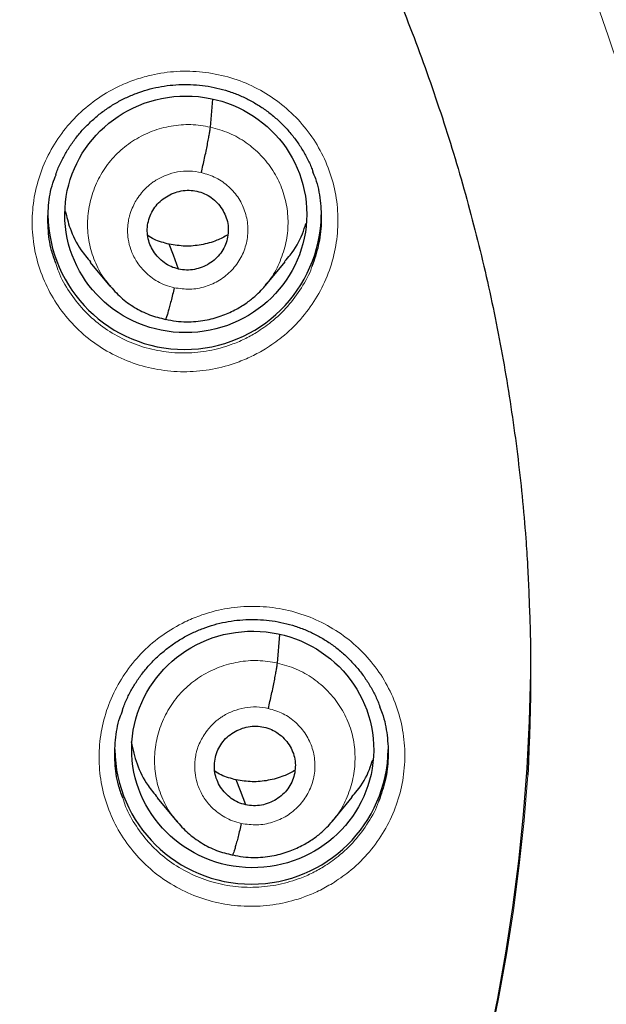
# Model space of a CAD drawing. Header units: millimetres. Extents: x 8 to 2230, y 12 to 2204.
# Tile 74 of 163: x 1093 to 1101, y 1868 to 1880. Entities that reach past the tile are written whole.
import ezdxf

# ---------------------------------------------------------------- set-up
doc = ezdxf.new("R2010")
doc.units = ezdxf.units.MM

msp = doc.modelspace()

# ---------------------------------------------------------------- linework, layer by layer
at = {"color": 7, "linetype": 'Continuous', "lineweight": 30}
for p, q in [((1095.733, 1879.015), (1095.764, 1879.362)), ((1094.238, 1877.333), (1094.484, 1877.038)), ((1096.416, 1877.044), (1096.661, 1877.341)), ((1096.419, 1877.056), (1096.412, 1877.048)), ((1096.566, 1872.35), (1096.598, 1872.706)), ((1097.25, 1870.384), (1097.496, 1870.681)), ((1095.07, 1870.673), (1095.316, 1870.377)), ((1097.254, 1870.396), (1097.246, 1870.387))]:
    msp.add_line(p, q, dxfattribs=at)
at = {"color": 7, "linetype": 'Continuous', "lineweight": 30, "flags": 128}
for points in [[(1095.338, 1877.249), (1095.272, 1877.423), (1095.221, 1877.559)], [(1096.172, 1870.586), (1096.106, 1870.76), (1096.055, 1870.897)]]:
    msp.add_lwpolyline(points, dxfattribs=at)
at = {"color": 252, "linetype": 'Continuous', "lineweight": 0}
for centre, radius, start, end in [((1076.617, 1871.857), 25.451, 359.0232, 180.9095), ((1076.617, 1872.592), 23.122, 184.1721, 355.9416)]:
    msp.add_arc(centre, radius, start, end, dxfattribs=at)
at = {"color": 7, "linetype": 'Continuous', "lineweight": 30}
for centre, radius, start, end in [((1095.412, 1877.95), 1.7, 180.8368, 359.1632), ((1077.458, 1872.22), 22.26, 356.7427, 3.4557), ((1076.618, 1872.562), 23.103, 180.8483, 359.1517), ((1096.244, 1871.3), 1.7, 180.8372, 359.1628)]:
    msp.add_arc(centre, radius, start, end, dxfattribs=at)
for centre, major_axis, ratio in [((1095.427, 1877.93), (1.502, 0.075), 0.978362), ((1096.259, 1871.275), (1.504, -0.014), 0.977835)]:
    msp.add_ellipse(centre, major_axis=major_axis, ratio=ratio, dxfattribs=at)
for points, knots in [([(1123.743, 1870.518), (1123.756, 1870.661), (1123.782, 1870.96), (1123.817, 1871.431), (1123.85, 1871.948), (1123.88, 1872.508), (1123.904, 1873.114), (1123.921, 1873.764), (1123.929, 1874.438), (1123.927, 1875.133), (1123.915, 1875.847), (1123.89, 1876.598), (1123.851, 1877.378), (1123.798, 1878.175), (1123.712, 1879.183), (1123.578, 1880.396), (1123.376, 1881.807), (1123.128, 1883.207), (1122.836, 1884.593), (1122.502, 1885.965), (1122.118, 1887.352), (1121.683, 1888.752), (1121.193, 1890.162), (1120.662, 1891.55), (1120.129, 1892.818), (1119.609, 1893.967), (1119.114, 1894.992), (1118.607, 1895.983), (1118.087, 1896.941), (1117.558, 1897.866), (1117.021, 1898.758), (1116.482, 1899.61), (1115.943, 1900.424), (1115.405, 1901.201), (1114.871, 1901.94), (1114.342, 1902.644), (1113.82, 1903.312), (1113.305, 1903.945), (1112.8, 1904.545), (1112.3, 1905.119), (1111.796, 1905.679), (1111.274, 1906.24), (1110.727, 1906.81), (1110.149, 1907.391), (1109.536, 1907.986), (1108.886, 1908.593), (1108.197, 1909.211), (1107.473, 1909.835), (1106.713, 1910.463), (1105.914, 1911.094), (1105.077, 1911.725), (1104.307, 1912.278), (1103.607, 1912.761), (1102.979, 1913.179), (1102.31, 1913.607), (1101.601, 1914.045), (1100.849, 1914.489), (1100.054, 1914.938), (1099.24, 1915.378), (1098.408, 1915.805), (1097.561, 1916.22), (1096.674, 1916.633), (1095.748, 1917.04), (1094.781, 1917.442), (1093.789, 1917.828), (1092.773, 1918.198), (1091.734, 1918.551), (1090.657, 1918.89), (1089.543, 1919.213), (1088.39, 1919.516), (1087.199, 1919.799), (1085.971, 1920.058), (1084.75, 1920.283), (1083.54, 1920.474), (1082.343, 1920.633), (1081.119, 1920.763), (1079.866, 1920.865), (1078.587, 1920.931), (1077.554, 1920.963), (1076.947, 1920.959), (1076.776, 1920.958)], [0, 0, 0, 0, 0.005494, 0.011571, 0.018232, 0.025477, 0.033308, 0.041725, 0.050729, 0.059499, 0.068765, 0.078526, 0.088784, 0.099248, 0.109693, 0.128299, 0.146842, 0.165323, 0.183741, 0.202094, 0.22038, 0.23985, 0.259237, 0.278535, 0.297739, 0.31276, 0.327599, 0.342038, 0.35607, 0.369968, 0.383443, 0.396496, 0.409128, 0.421342, 0.433138, 0.444517, 0.455459, 0.465991, 0.476113, 0.485829, 0.495456, 0.505282, 0.515477, 0.526042, 0.536979, 0.548521, 0.560452, 0.572772, 0.585484, 0.598589, 0.612092, 0.625996, 0.635216, 0.644931, 0.655143, 0.665856, 0.677074, 0.688802, 0.701041, 0.712712, 0.724817, 0.737359, 0.750338, 0.763757, 0.777618, 0.791262, 0.80531, 0.819761, 0.834616, 0.849872, 0.865529, 0.881585, 0.898037, 0.913147, 0.928574, 0.944316, 0.960371, 0.976739, 0.993419, 1, 1, 1, 1]), ([(1076.776, 1917.051), (1076.907, 1917.051), (1077.289, 1917.05), (1077.923, 1917.039), (1078.675, 1917.014), (1079.428, 1916.977), (1080.179, 1916.928), (1080.929, 1916.866), (1081.679, 1916.792), (1082.427, 1916.706), (1083.173, 1916.607), (1083.918, 1916.497), (1084.66, 1916.374), (1085.401, 1916.239), (1086.139, 1916.092), (1086.874, 1915.933), (1087.607, 1915.763), (1088.337, 1915.58), (1089.063, 1915.385), (1089.786, 1915.178), (1090.506, 1914.96), (1091.222, 1914.73), (1091.933, 1914.488), (1092.641, 1914.235), (1093.344, 1913.97), (1094.042, 1913.693), (1094.736, 1913.406), (1095.425, 1913.107), (1096.108, 1912.797), (1096.786, 1912.475), (1097.459, 1912.143), (1098.126, 1911.8), (1098.787, 1911.445), (1099.442, 1911.081), (1100.091, 1910.705), (1100.733, 1910.319), (1101.368, 1909.922), (1101.997, 1909.516), (1102.619, 1909.099), (1103.234, 1908.671), (1103.841, 1908.234), (1104.441, 1907.787), (1105.033, 1907.331), (1105.617, 1906.864), (1106.193, 1906.388), (1106.762, 1905.903), (1107.321, 1905.409), (1107.873, 1904.905), (1108.416, 1904.393), (1108.95, 1903.872), (1109.475, 1903.342), (1109.991, 1902.804), (1110.498, 1902.257), (1110.995, 1901.702), (1111.483, 1901.139), (1111.962, 1900.568), (1112.43, 1899.99), (1112.889, 1899.404), (1113.338, 1898.81), (1113.777, 1898.209), (1114.205, 1897.601), (1114.623, 1896.987), (1115.031, 1896.365), (1115.428, 1895.737), (1115.814, 1895.102), (1116.19, 1894.462), (1116.554, 1893.815), (1116.908, 1893.162), (1117.25, 1892.504), (1117.581, 1891.84), (1117.901, 1891.171), (1118.21, 1890.496), (1118.507, 1889.817), (1118.792, 1889.133), (1119.066, 1888.445), (1119.328, 1887.752), (1119.578, 1887.055), (1119.817, 1886.353), (1120.044, 1885.648), (1120.258, 1884.94), (1120.461, 1884.228), (1120.651, 1883.513), (1120.829, 1882.795), (1120.995, 1882.074), (1121.149, 1881.35), (1121.291, 1880.624), (1121.42, 1879.896), (1121.536, 1879.166), (1121.618, 1878.604), (1121.658, 1878.286), (1121.667, 1878.212)], [0, 0, 0, 0, 0.006029, 0.017545, 0.029061, 0.040577, 0.052093, 0.063608, 0.075124, 0.08664, 0.098156, 0.109672, 0.121188, 0.132704, 0.14422, 0.155736, 0.167252, 0.178768, 0.190284, 0.2018, 0.213316, 0.224832, 0.236348, 0.247864, 0.25938, 0.270897, 0.282413, 0.293929, 0.305445, 0.316962, 0.328478, 0.339995, 0.351511, 0.363028, 0.374544, 0.386061, 0.397578, 0.409094, 0.420611, 0.432128, 0.443645, 0.455162, 0.466679, 0.478196, 0.489713, 0.50123, 0.512747, 0.524265, 0.535782, 0.547299, 0.558817, 0.570334, 0.581852, 0.593369, 0.604887, 0.616405, 0.627923, 0.63944, 0.650958, 0.662476, 0.673994, 0.685512, 0.697031, 0.708549, 0.720067, 0.731585, 0.743104, 0.754622, 0.766141, 0.777659, 0.789178, 0.800696, 0.812215, 0.823734, 0.835253, 0.846772, 0.85829, 0.869809, 0.881328, 0.892847, 0.904366, 0.915885, 0.927405, 0.938924, 0.950443, 0.961962, 0.973481, 0.985001, 0.99652, 1, 1, 1, 1]), ([(1081.819, 1894.293), (1081.908, 1894.272), (1082.173, 1894.211), (1082.609, 1894.101), (1083.127, 1893.958), (1083.641, 1893.804), (1084.152, 1893.638), (1084.658, 1893.46), (1085.16, 1893.27), (1085.658, 1893.07), (1086.15, 1892.858), (1086.638, 1892.634), (1087.12, 1892.4), (1087.596, 1892.155), (1088.066, 1891.899), (1088.53, 1891.632), (1088.988, 1891.355), (1089.439, 1891.067), (1089.883, 1890.769), (1090.32, 1890.461), (1090.749, 1890.143), (1091.171, 1889.816), (1091.585, 1889.479), (1091.99, 1889.132), (1092.388, 1888.777), (1092.776, 1888.412), (1093.157, 1888.039), (1093.528, 1887.657), (1093.89, 1887.266), (1094.242, 1886.868), (1094.585, 1886.461), (1094.918, 1886.047), (1095.242, 1885.625), (1095.555, 1885.196), (1095.858, 1884.76), (1096.151, 1884.318), (1096.433, 1883.868), (1096.704, 1883.412), (1096.964, 1882.951), (1097.214, 1882.483), (1097.452, 1882.01), (1097.678, 1881.531), (1097.894, 1881.048), (1098.098, 1880.559), (1098.29, 1880.067), (1098.47, 1879.569), (1098.639, 1879.068), (1098.796, 1878.563), (1098.94, 1878.055), (1099.073, 1877.544), (1099.193, 1877.029), (1099.301, 1876.512), (1099.397, 1875.993), (1099.48, 1875.472), (1099.552, 1874.949), (1099.61, 1874.424), (1099.652, 1873.961), (1099.669, 1873.672), (1099.676, 1873.559)], [0, 0, 0, 0, 0.009312, 0.02743, 0.045547, 0.063665, 0.081784, 0.099902, 0.118021, 0.13614, 0.15426, 0.17238, 0.1905, 0.208621, 0.226742, 0.244864, 0.262986, 0.281109, 0.299232, 0.317356, 0.33548, 0.353605, 0.37173, 0.389856, 0.407983, 0.42611, 0.444238, 0.462367, 0.480496, 0.498625, 0.516756, 0.534887, 0.553018, 0.571151, 0.589284, 0.607417, 0.625551, 0.643686, 0.661821, 0.679957, 0.698094, 0.716231, 0.734368, 0.752506, 0.770645, 0.788784, 0.806924, 0.825064, 0.843204, 0.861345, 0.879486, 0.897628, 0.91577, 0.933912, 0.952054, 0.970197, 0.98834, 1, 1, 1, 1]), ([(1093.81, 1878.422), (1093.812, 1878.429), (1093.828, 1878.482), (1093.871, 1878.576), (1093.937, 1878.702), (1094.015, 1878.822), (1094.103, 1878.936), (1094.201, 1879.042), (1094.308, 1879.141), (1094.424, 1879.231), (1094.547, 1879.311), (1094.676, 1879.379), (1094.81, 1879.436), (1094.947, 1879.482), (1095.088, 1879.515), (1095.231, 1879.537), (1095.377, 1879.547), (1095.524, 1879.544), (1095.67, 1879.53), (1095.814, 1879.503), (1095.955, 1879.464), (1096.091, 1879.414), (1096.221, 1879.352), (1096.345, 1879.28), (1096.462, 1879.198), (1096.572, 1879.105), (1096.675, 1879.003), (1096.769, 1878.892), (1096.853, 1878.774), (1096.925, 1878.65), (1096.977, 1878.545), (1097, 1878.48), (1097.007, 1878.461)], [0, 0, 0, 0, 0.005591, 0.040454, 0.074939, 0.109501, 0.144338, 0.179402, 0.214623, 0.249913, 0.285152, 0.320252, 0.355153, 0.389768, 0.424258, 0.459035, 0.49406, 0.529258, 0.56454, 0.59979, 0.634922, 0.669878, 0.704561, 0.738967, 0.773626, 0.80862, 0.84386, 0.879231, 0.914587, 0.949775, 0.984687, 1, 1, 1, 1]), ([(1095.62, 1878.45), (1095.627, 1878.479), (1095.64, 1878.538), (1095.66, 1878.628), (1095.679, 1878.715), (1095.695, 1878.796), (1095.71, 1878.87), (1095.721, 1878.932), (1095.729, 1878.983), (1095.731, 1879.005), (1095.733, 1879.015)], [0, 0, 0, 0, 0.124129, 0.2489, 0.374183, 0.499603, 0.624944, 0.75027, 0.875379, 1, 1, 1, 1]), ([(1093.811, 1877.323), (1093.792, 1877.375), (1093.74, 1877.516), (1093.709, 1877.759), (1093.714, 1878.041), (1093.751, 1878.266), (1093.8, 1878.388), (1093.814, 1878.422)], [0, 0, 0, 0, 0.1484694, 0.3993229, 0.6501767, 0.9011491, 1, 1, 1, 1]), ([(1097.003, 1878.462), (1097.015, 1878.434), (1097.064, 1878.319), (1097.104, 1878.102), (1097.118, 1877.821), (1097.085, 1877.542), (1097.025, 1877.368), (1096.995, 1877.283)], [0, 0, 0, 0, 0.0762, 0.309687, 0.543268, 0.776848, 1, 1, 1, 1]), ([(1095.338, 1877.249), (1095.306, 1877.258), (1095.243, 1877.276), (1095.158, 1877.327), (1095.084, 1877.391), (1095.023, 1877.469), (1094.979, 1877.555), (1094.952, 1877.649), (1094.945, 1877.746), (1094.958, 1877.843), (1094.99, 1877.935), (1095.039, 1878.02), (1095.105, 1878.093), (1095.184, 1878.152), (1095.273, 1878.197), (1095.368, 1878.224), (1095.468, 1878.234), (1095.533, 1878.223), (1095.565, 1878.218)], [0, 0, 0, 0, 0.062616, 0.125099, 0.187762, 0.250497, 0.313061, 0.375346, 0.437601, 0.499993, 0.562387, 0.624647, 0.686936, 0.749501, 0.812237, 0.874898, 0.937382, 1, 1, 1, 1]), ([(1095.565, 1878.218), (1095.597, 1878.209), (1095.661, 1878.191), (1095.746, 1878.14), (1095.82, 1878.075), (1095.88, 1877.998), (1095.925, 1877.911), (1095.952, 1877.818), (1095.958, 1877.72), (1095.945, 1877.624), (1095.914, 1877.531), (1095.865, 1877.447), (1095.799, 1877.374), (1095.72, 1877.314), (1095.631, 1877.27), (1095.535, 1877.243), (1095.436, 1877.233), (1095.371, 1877.244), (1095.338, 1877.249)], [0, 0, 0, 0, 0.062616, 0.1251, 0.187762, 0.250497, 0.313061, 0.375346, 0.437601, 0.499993, 0.562387, 0.624647, 0.686937, 0.749502, 0.812237, 0.874899, 0.937382, 1, 1, 1, 1]), ([(1093.929, 1877.971), (1093.946, 1877.9), (1093.987, 1877.73), (1094.095, 1877.514), (1094.202, 1877.387), (1094.243, 1877.337)], [0, 0, 0, 0, 0.308764, 0.730977, 1, 1, 1, 1]), ([(1096.656, 1877.345), (1096.679, 1877.371), (1096.772, 1877.472), (1096.863, 1877.634), (1096.907, 1877.774), (1096.92, 1877.818)], [0, 0, 0, 0, 0.19216, 0.747079, 1, 1, 1, 1]), ([(1095.221, 1877.559), (1095.156, 1877.575), (1095.061, 1877.599), (1094.979, 1877.65), (1094.954, 1877.666)], [0, 0, 0, 0, 0.691579, 1, 1, 1, 1]), ([(1095.949, 1877.675), (1095.904, 1877.651), (1095.801, 1877.595), (1095.621, 1877.547), (1095.419, 1877.526), (1095.287, 1877.548), (1095.221, 1877.559)], [0, 0, 0, 0, 0.201791, 0.468175, 0.733802, 1, 1, 1, 1]), ([(1094.476, 1877.049), (1094.522, 1876.997), (1094.616, 1876.892), (1094.787, 1876.769), (1094.974, 1876.674), (1095.109, 1876.641), (1095.176, 1876.624)], [0, 0, 0, 0, 0.251714, 0.502272, 0.751471, 1, 1, 1, 1]), ([(1095.176, 1876.625), (1095.22, 1876.616), (1095.304, 1876.599), (1095.43, 1876.592), (1095.55, 1876.596), (1095.697, 1876.616), (1095.862, 1876.659), (1096.032, 1876.734), (1096.171, 1876.818), (1096.279, 1876.903), (1096.362, 1876.981), (1096.406, 1877.033), (1096.425, 1877.055)], [0, 0, 0, 0, 0.09535, 0.185991, 0.272183, 0.354039, 0.504714, 0.638159, 0.754315, 0.853252, 0.935085, 1, 1, 1, 1]), ([(1095.284, 1877.017), (1095.277, 1876.988), (1095.263, 1876.93), (1095.243, 1876.852), (1095.225, 1876.782), (1095.209, 1876.722), (1095.195, 1876.674), (1095.183, 1876.64), (1095.179, 1876.63), (1095.177, 1876.626)], [0, 0, 0, 0, 0.147023, 0.292936, 0.438787, 0.584791, 0.730746, 0.876442, 1, 1, 1, 1]), ([(1094.641, 1871.77), (1094.644, 1871.777), (1094.66, 1871.83), (1094.703, 1871.924), (1094.769, 1872.05), (1094.847, 1872.17), (1094.935, 1872.283), (1095.033, 1872.39), (1095.141, 1872.488), (1095.256, 1872.578), (1095.379, 1872.657), (1095.508, 1872.726), (1095.642, 1872.783), (1095.779, 1872.828), (1095.92, 1872.861), (1096.063, 1872.883), (1096.209, 1872.893), (1096.356, 1872.89), (1096.502, 1872.876), (1096.646, 1872.849), (1096.787, 1872.81), (1096.923, 1872.76), (1097.053, 1872.699), (1097.177, 1872.627), (1097.294, 1872.545), (1097.404, 1872.452), (1097.507, 1872.35), (1097.601, 1872.24), (1097.685, 1872.122), (1097.757, 1871.998), (1097.809, 1871.893), (1097.832, 1871.828), (1097.839, 1871.808)], [0, 0, 0, 0, 0.005886, 0.040727, 0.075186, 0.10972, 0.144529, 0.179565, 0.214757, 0.250019, 0.285228, 0.320299, 0.355169, 0.389754, 0.424215, 0.458964, 0.493961, 0.529133, 0.564391, 0.59962, 0.634733, 0.669673, 0.704344, 0.738738, 0.773383, 0.808364, 0.843591, 0.87895, 0.914294, 0.949473, 0.984379, 1, 1, 1, 1]), ([(1096.453, 1871.785), (1096.46, 1871.814), (1096.474, 1871.873), (1096.494, 1871.963), (1096.512, 1872.049), (1096.529, 1872.131), (1096.543, 1872.204), (1096.554, 1872.266), (1096.563, 1872.317), (1096.565, 1872.339), (1096.566, 1872.35)], [0, 0, 0, 0, 0.124349, 0.249192, 0.37443, 0.499726, 0.624921, 0.750146, 0.875251, 1, 1, 1, 1]), ([(1097.835, 1871.81), (1097.847, 1871.781), (1097.896, 1871.667), (1097.936, 1871.451), (1097.95, 1871.17), (1097.917, 1870.893), (1097.857, 1870.72), (1097.828, 1870.635)], [0, 0, 0, 0, 0.076349, 0.310296, 0.544276, 0.778255, 1, 1, 1, 1]), ([(1094.643, 1870.675), (1094.623, 1870.727), (1094.572, 1870.867), (1094.54, 1871.11), (1094.546, 1871.391), (1094.583, 1871.615), (1094.632, 1871.736), (1094.646, 1871.77)], [0, 0, 0, 0, 0.1489952, 0.4000983, 0.6512011, 0.902386, 1, 1, 1, 1]), ([(1096.172, 1870.586), (1096.14, 1870.595), (1096.076, 1870.613), (1095.991, 1870.664), (1095.917, 1870.728), (1095.857, 1870.805), (1095.812, 1870.892), (1095.785, 1870.985), (1095.779, 1871.082), (1095.792, 1871.179), (1095.823, 1871.271), (1095.872, 1871.356), (1095.938, 1871.429), (1096.017, 1871.488), (1096.106, 1871.532), (1096.202, 1871.559), (1096.301, 1871.569), (1096.366, 1871.558), (1096.399, 1871.553)], [0, 0, 0, 0, 0.062617, 0.125102, 0.187766, 0.250501, 0.313064, 0.37535, 0.437605, 0.499997, 0.56239, 0.624648, 0.686935, 0.749498, 0.812234, 0.874897, 0.937382, 1, 1, 1, 1]), ([(1096.399, 1871.553), (1096.431, 1871.544), (1096.494, 1871.527), (1096.607, 1871.459), (1096.721, 1871.339), (1096.796, 1871.156), (1096.788, 1870.958), (1096.707, 1870.778), (1096.558, 1870.643), (1096.401, 1870.583), (1096.269, 1870.57), (1096.204, 1870.581), (1096.172, 1870.586)], [0, 0, 0, 0, 0.062836, 0.12554, 0.250834, 0.375525, 0.499997, 0.624472, 0.749166, 0.874459, 0.937163, 1, 1, 1, 1]), ([(1094.747, 1871.368), (1094.768, 1871.276), (1094.812, 1871.087), (1094.928, 1870.852), (1095.034, 1870.726), (1095.075, 1870.677)], [0, 0, 0, 0, 0.365575, 0.755146, 1, 1, 1, 1]), ([(1097.491, 1870.685), (1097.514, 1870.711), (1097.606, 1870.811), (1097.695, 1870.97), (1097.738, 1871.106), (1097.751, 1871.147)], [0, 0, 0, 0, 0.192173, 0.758711, 1, 1, 1, 1]), ([(1096.055, 1870.897), (1095.989, 1870.913), (1095.895, 1870.937), (1095.813, 1870.988), (1095.787, 1871.004)], [0, 0, 0, 0, 0.691213, 1, 1, 1, 1]), ([(1096.777, 1871.011), (1096.734, 1870.987), (1096.632, 1870.933), (1096.454, 1870.886), (1096.253, 1870.864), (1096.121, 1870.886), (1096.055, 1870.897)], [0, 0, 0, 0, 0.1956451, 0.4640833, 0.7317578, 1, 1, 1, 1]), ([(1095.308, 1870.388), (1095.355, 1870.336), (1095.449, 1870.231), (1095.62, 1870.108), (1095.807, 1870.012), (1095.942, 1869.979), (1096.01, 1869.962)], [0, 0, 0, 0, 0.251655, 0.502192, 0.751409, 1, 1, 1, 1]), ([(1096.01, 1869.963), (1096.053, 1869.954), (1096.138, 1869.937), (1096.264, 1869.93), (1096.384, 1869.935), (1096.53, 1869.954), (1096.695, 1869.998), (1096.866, 1870.072), (1097.005, 1870.156), (1097.114, 1870.241), (1097.197, 1870.32), (1097.241, 1870.372), (1097.26, 1870.394)], [0, 0, 0, 0, 0.0952746, 0.185856, 0.2720003, 0.353819, 0.5044509, 0.6378865, 0.7540659, 0.8530575, 0.9349742, 1, 1, 1, 1]), ([(1096.117, 1870.354), (1096.11, 1870.326), (1096.097, 1870.268), (1096.077, 1870.19), (1096.059, 1870.12), (1096.042, 1870.06), (1096.028, 1870.012), (1096.017, 1869.979), (1096.012, 1869.969), (1096.01, 1869.964)], [0, 0, 0, 0, 0.146729, 0.292543, 0.438435, 0.584567, 0.730676, 0.876493, 1, 1, 1, 1]), ([(1074.352, 1847.307), (1074.5, 1847.294), (1074.835, 1847.265), (1075.359, 1847.235), (1075.924, 1847.214), (1076.489, 1847.205), (1077.054, 1847.208), (1077.619, 1847.224), (1078.184, 1847.252), (1078.747, 1847.292), (1079.31, 1847.345), (1079.871, 1847.409), (1080.431, 1847.487), (1080.989, 1847.576), (1081.545, 1847.677), (1082.098, 1847.791), (1082.648, 1847.916), (1083.196, 1848.054), (1083.74, 1848.203), (1084.281, 1848.364), (1084.818, 1848.537), (1085.351, 1848.722), (1085.88, 1848.918), (1086.404, 1849.126), (1086.923, 1849.345), (1087.438, 1849.575), (1087.947, 1849.817), (1088.45, 1850.07), (1088.947, 1850.333), (1089.439, 1850.607), (1089.924, 1850.892), (1090.402, 1851.188), (1090.874, 1851.493), (1091.339, 1851.809), (1091.796, 1852.135), (1092.246, 1852.471), (1092.689, 1852.817), (1093.123, 1853.172), (1093.549, 1853.537), (1093.967, 1853.911), (1094.376, 1854.293), (1094.777, 1854.685), (1095.169, 1855.085), (1095.551, 1855.494), (1095.924, 1855.911), (1096.288, 1856.336), (1096.642, 1856.769), (1096.986, 1857.209), (1097.32, 1857.657), (1097.644, 1858.112), (1097.957, 1858.574), (1098.26, 1859.042), (1098.553, 1859.517), (1098.834, 1859.999), (1099.105, 1860.486), (1099.364, 1860.979), (1099.613, 1861.478), (1099.85, 1861.982), (1100.075, 1862.491), (1100.289, 1863.005), (1100.491, 1863.523), (1100.682, 1864.046), (1100.861, 1864.572), (1101.027, 1865.103), (1101.182, 1865.637), (1101.325, 1866.174), (1101.455, 1866.714), (1101.574, 1867.257), (1101.679, 1867.802), (1101.752, 1868.218), (1101.786, 1868.454), (1101.794, 1868.506)], [0, 0, 0, 0, 0.011565, 0.026262, 0.04096, 0.055657, 0.070355, 0.085052, 0.09975, 0.114447, 0.129145, 0.143842, 0.158539, 0.173236, 0.187934, 0.202631, 0.217328, 0.232024, 0.246721, 0.261417, 0.276114, 0.29081, 0.305506, 0.320201, 0.334897, 0.349592, 0.364287, 0.378981, 0.393676, 0.40837, 0.423063, 0.437757, 0.45245, 0.467142, 0.481835, 0.496527, 0.511219, 0.52591, 0.540601, 0.555291, 0.569981, 0.584671, 0.599361, 0.61405, 0.628738, 0.643426, 0.658114, 0.672801, 0.687488, 0.702175, 0.716861, 0.731547, 0.746232, 0.760917, 0.775602, 0.790286, 0.80497, 0.819654, 0.834337, 0.84902, 0.863702, 0.878385, 0.893067, 0.907748, 0.92243, 0.937111, 0.951792, 0.966473, 0.981153, 0.995833, 1, 1, 1, 1])]:
    msp.add_open_spline(points, degree=3, knots=knots, dxfattribs=at)
at = {"color": 252, "linetype": 'Continuous', "lineweight": 0}
for points, knots in [([(1076.776, 1920.944), (1078.167, 1920.909), (1080.951, 1920.839), (1085.094, 1920.275), (1089.171, 1919.38), (1093.152, 1918.128), (1097.004, 1916.537), (1100.698, 1914.618), (1104.205, 1912.385), (1107.497, 1909.857), (1110.548, 1907.054), (1113.335, 1903.996), (1115.836, 1900.709), (1118.03, 1897.217), (1119.902, 1893.549), (1121.437, 1889.732), (1122.62, 1885.798), (1123.449, 1881.776), (1123.898, 1877.699), (1124.016, 1873.987), (1123.819, 1871.655), (1123.738, 1870.684)], [0, 0, 0, 0, 0.05344, 0.106879, 0.160319, 0.213759, 0.267199, 0.320638, 0.374078, 0.427518, 0.480957, 0.534397, 0.587837, 0.641277, 0.694716, 0.748156, 0.801596, 0.855035, 0.908475, 0.961915, 1, 1, 1, 1]), ([(1096.417, 1876.257), (1096.487, 1876.304), (1096.645, 1876.41), (1096.858, 1876.618), (1097.049, 1876.874), (1097.192, 1877.158), (1097.286, 1877.462), (1097.325, 1877.776), (1097.312, 1878.092), (1097.244, 1878.4), (1097.124, 1878.694), (1096.956, 1878.962), (1096.745, 1879.199), (1096.495, 1879.397), (1096.216, 1879.552), (1095.913, 1879.657), (1095.596, 1879.712), (1095.275, 1879.713), (1094.997, 1879.668), (1094.767, 1879.597), (1094.545, 1879.504), (1094.304, 1879.36), (1094.059, 1879.153), (1093.853, 1878.909), (1093.691, 1878.634), (1093.579, 1878.337), (1093.518, 1878.026), (1093.512, 1877.71), (1093.56, 1877.397), (1093.661, 1877.097), (1093.81, 1876.818), (1094.007, 1876.569), (1094.242, 1876.355), (1094.512, 1876.184), (1094.806, 1876.059), (1095.119, 1875.986), (1095.44, 1875.964), (1095.76, 1875.996), (1096.03, 1876.07), (1096.248, 1876.161), (1096.361, 1876.225), (1096.417, 1876.257)], [0, 0, 0, 0, 0.0211662, 0.0480281, 0.07489, 0.1017437, 0.1285974, 0.1554391, 0.1822809, 0.2091122, 0.2359436, 0.2627707, 0.2895978, 0.3164287, 0.3432595, 0.3701004, 0.3969413, 0.4237941, 0.450647, 0.4674317, 0.4842165, 0.5110736, 0.5379307, 0.5647882, 0.5916456, 0.6184957, 0.6453458, 0.6721839, 0.699022, 0.7258512, 0.7526805, 0.7795079, 0.8063353, 0.8331688, 0.8600022, 0.8868469, 0.9136916, 0.9405477, 0.9674039, 0.983702, 1, 1, 1, 1]), ([(1094.493, 1877.035), (1094.458, 1877.076), (1094.371, 1877.179), (1094.278, 1877.375), (1094.213, 1877.607), (1094.199, 1877.849), (1094.231, 1878.089), (1094.309, 1878.319), (1094.43, 1878.53), (1094.591, 1878.713), (1094.786, 1878.862), (1095.007, 1878.971), (1095.244, 1879.035), (1095.491, 1879.056), (1095.652, 1879.029), (1095.733, 1879.015)], [0, 0, 0, 0, 0.052906, 0.131848, 0.210721, 0.289551, 0.368487, 0.447425, 0.526258, 0.605132, 0.684073, 0.763024, 0.842003, 0.920949, 1, 1, 1, 1]), ([(1095.733, 1879.015), (1095.811, 1878.994), (1095.969, 1878.95), (1096.181, 1878.827), (1096.367, 1878.669), (1096.517, 1878.478), (1096.626, 1878.262), (1096.69, 1878.029), (1096.705, 1877.787), (1096.673, 1877.547), (1096.593, 1877.319), (1096.507, 1877.152), (1096.436, 1877.074), (1096.419, 1877.056)], [0, 0, 0, 0, 0.097257, 0.194386, 0.291555, 0.388689, 0.485811, 0.582849, 0.679835, 0.776951, 0.874068, 0.971058, 1, 1, 1, 1]), ([(1095.284, 1877.017), (1095.247, 1877.026), (1095.175, 1877.045), (1095.078, 1877.092), (1094.993, 1877.148), (1094.899, 1877.231), (1094.809, 1877.343), (1094.742, 1877.484), (1094.709, 1877.614), (1094.702, 1877.712), (1094.705, 1877.78), (1094.71, 1877.824), (1094.716, 1877.861), (1094.722, 1877.89), (1094.731, 1877.924), (1094.748, 1877.977), (1094.778, 1878.047), (1094.821, 1878.125), (1094.865, 1878.184), (1094.905, 1878.23), (1094.937, 1878.263), (1094.972, 1878.295), (1095.012, 1878.326), (1095.081, 1878.372), (1095.184, 1878.423), (1095.325, 1878.461), (1095.473, 1878.475), (1095.571, 1878.458), (1095.62, 1878.45)], [0, 0, 0, 0, 0.048472, 0.094514, 0.138284, 0.179807, 0.255904, 0.322924, 0.380886, 0.429714, 0.450727, 0.469476, 0.485964, 0.500188, 0.507886, 0.532085, 0.571469, 0.60615, 0.647499, 0.665899, 0.685351, 0.705855, 0.727419, 0.750054, 0.811716, 0.873915, 0.93661, 1, 1, 1, 1]), ([(1095.62, 1878.45), (1095.682, 1878.431), (1095.807, 1878.393), (1095.967, 1878.279), (1096.093, 1878.131), (1096.174, 1877.954), (1096.207, 1877.763), (1096.188, 1877.57), (1096.119, 1877.388), (1096.004, 1877.23), (1095.852, 1877.105), (1095.673, 1877.025), (1095.478, 1876.989), (1095.348, 1877.008), (1095.284, 1877.017)], [0, 0, 0, 0, 0.083336, 0.166662, 0.249996, 0.333331, 0.416666, 0.5, 0.583335, 0.666671, 0.750002, 0.833334, 0.916666, 1, 1, 1, 1]), ([(1096.306, 1876.461), (1096.255, 1876.432), (1096.155, 1876.375), (1095.959, 1876.293), (1095.718, 1876.227), (1095.432, 1876.198), (1095.145, 1876.217), (1094.865, 1876.283), (1094.602, 1876.394), (1094.361, 1876.547), (1094.149, 1876.738), (1093.976, 1876.962), (1093.862, 1877.16), (1093.822, 1877.286), (1093.811, 1877.323)], [0, 0, 0, 0, 0.05717, 0.11434, 0.208551, 0.302763, 0.39692, 0.491077, 0.585198, 0.679319, 0.773415, 0.867511, 0.961612, 1, 1, 1, 1]), ([(1096.995, 1877.283), (1096.994, 1877.279), (1096.966, 1877.184), (1096.868, 1877.014), (1096.701, 1876.784), (1096.51, 1876.598), (1096.368, 1876.503), (1096.306, 1876.461)], [0, 0, 0, 0, 0.011763, 0.272585, 0.533496, 0.794408, 1, 1, 1, 1]), ([(1097.25, 1869.609), (1097.319, 1869.655), (1097.477, 1869.761), (1097.69, 1869.968), (1097.881, 1870.223), (1098.024, 1870.507), (1098.118, 1870.809), (1098.157, 1871.123), (1098.144, 1871.438), (1098.076, 1871.746), (1097.957, 1872.039), (1097.789, 1872.307), (1097.578, 1872.544), (1097.329, 1872.741), (1097.049, 1872.896), (1096.746, 1873.001), (1096.43, 1873.056), (1096.108, 1873.057), (1095.83, 1873.012), (1095.6, 1872.942), (1095.378, 1872.848), (1095.136, 1872.705), (1094.891, 1872.499), (1094.686, 1872.255), (1094.524, 1871.981), (1094.411, 1871.685), (1094.35, 1871.374), (1094.344, 1871.059), (1094.391, 1870.747), (1094.492, 1870.448), (1094.642, 1870.169), (1094.838, 1869.92), (1095.073, 1869.706), (1095.342, 1869.536), (1095.637, 1869.411), (1095.95, 1869.337), (1096.271, 1869.315), (1096.591, 1869.348), (1096.861, 1869.421), (1097.08, 1869.512), (1097.193, 1869.577), (1097.25, 1869.609)], [0, 0, 0, 0, 0.021002, 0.047855, 0.074709, 0.10155, 0.128391, 0.155223, 0.182054, 0.208881, 0.235708, 0.262539, 0.28937, 0.316211, 0.343053, 0.369906, 0.396759, 0.423621, 0.450482, 0.467277, 0.484072, 0.510918, 0.537764, 0.56461, 0.591457, 0.618295, 0.645132, 0.671961, 0.69879, 0.725618, 0.752445, 0.779279, 0.806113, 0.832958, 0.859803, 0.88666, 0.913516, 0.940379, 0.967242, 0.983621, 1, 1, 1, 1]), ([(1095.326, 1870.374), (1095.291, 1870.415), (1095.204, 1870.517), (1095.111, 1870.712), (1095.046, 1870.944), (1095.032, 1871.185), (1095.065, 1871.424), (1095.142, 1871.654), (1095.263, 1871.865), (1095.425, 1872.048), (1095.62, 1872.196), (1095.84, 1872.305), (1096.078, 1872.369), (1096.324, 1872.39), (1096.485, 1872.363), (1096.566, 1872.35)], [0, 0, 0, 0, 0.052267, 0.131262, 0.210188, 0.289073, 0.368063, 0.447053, 0.525939, 0.604866, 0.68386, 0.762864, 0.841897, 0.920896, 1, 1, 1, 1]), ([(1096.566, 1872.35), (1096.645, 1872.328), (1096.802, 1872.285), (1097.015, 1872.161), (1097.2, 1872.004), (1097.351, 1871.814), (1097.46, 1871.598), (1097.524, 1871.365), (1097.538, 1871.124), (1097.506, 1870.884), (1097.427, 1870.657), (1097.341, 1870.49), (1097.27, 1870.413), (1097.254, 1870.396)], [0, 0, 0, 0, 0.097317, 0.194505, 0.291735, 0.388929, 0.486111, 0.583209, 0.680256, 0.777433, 0.87461, 0.971658, 1, 1, 1, 1]), ([(1096.117, 1870.354), (1096.081, 1870.364), (1096.01, 1870.382), (1095.913, 1870.429), (1095.828, 1870.485), (1095.733, 1870.566), (1095.644, 1870.678), (1095.576, 1870.818), (1095.543, 1870.948), (1095.536, 1871.047), (1095.539, 1871.115), (1095.544, 1871.158), (1095.55, 1871.196), (1095.556, 1871.226), (1095.565, 1871.26), (1095.581, 1871.313), (1095.611, 1871.383), (1095.655, 1871.46), (1095.698, 1871.52), (1095.739, 1871.566), (1095.77, 1871.598), (1095.806, 1871.63), (1095.846, 1871.661), (1095.914, 1871.707), (1096.018, 1871.758), (1096.159, 1871.796), (1096.307, 1871.81), (1096.404, 1871.793), (1096.453, 1871.785)], [0, 0, 0, 0, 0.0482467, 0.0940936, 0.1376979, 0.1790856, 0.2550034, 0.3219634, 0.3799856, 0.428995, 0.4501425, 0.4690563, 0.4857396, 0.5001894, 0.5079316, 0.5321729, 0.571572, 0.6062469, 0.6475767, 0.6659657, 0.6854045, 0.7058933, 0.7274394, 0.7500551, 0.8116281, 0.8737968, 0.9365224, 1, 1, 1, 1]), ([(1096.453, 1871.785), (1096.516, 1871.766), (1096.64, 1871.728), (1096.801, 1871.614), (1096.926, 1871.466), (1097.008, 1871.29), (1097.041, 1871.1), (1097.022, 1870.907), (1096.952, 1870.725), (1096.838, 1870.567), (1096.686, 1870.443), (1096.506, 1870.362), (1096.311, 1870.327), (1096.182, 1870.345), (1096.117, 1870.354)], [0, 0, 0, 0, 0.083335, 0.166665, 0.249998, 0.333327, 0.416666, 0.5, 0.583337, 0.666672, 0.750002, 0.833334, 0.916666, 1, 1, 1, 1]), ([(1097.138, 1869.815), (1097.088, 1869.786), (1096.987, 1869.728), (1096.791, 1869.647), (1096.549, 1869.581), (1096.262, 1869.552), (1095.975, 1869.571), (1095.696, 1869.637), (1095.432, 1869.748), (1095.191, 1869.901), (1094.98, 1870.092), (1094.807, 1870.315), (1094.693, 1870.512), (1094.654, 1870.638), (1094.643, 1870.675)], [0, 0, 0, 0, 0.057412, 0.114824, 0.208989, 0.303155, 0.397292, 0.491429, 0.585527, 0.679625, 0.773681, 0.867736, 0.961766, 1, 1, 1, 1]), ([(1097.828, 1870.635), (1097.826, 1870.631), (1097.797, 1870.536), (1097.699, 1870.366), (1097.533, 1870.136), (1097.341, 1869.951), (1097.2, 1869.856), (1097.138, 1869.815)], [0, 0, 0, 0, 0.013727, 0.274408, 0.535212, 0.796018, 1, 1, 1, 1])]:
    msp.add_open_spline(points, degree=3, knots=knots, dxfattribs=at)

doc.saveas('drawing.dxf')
